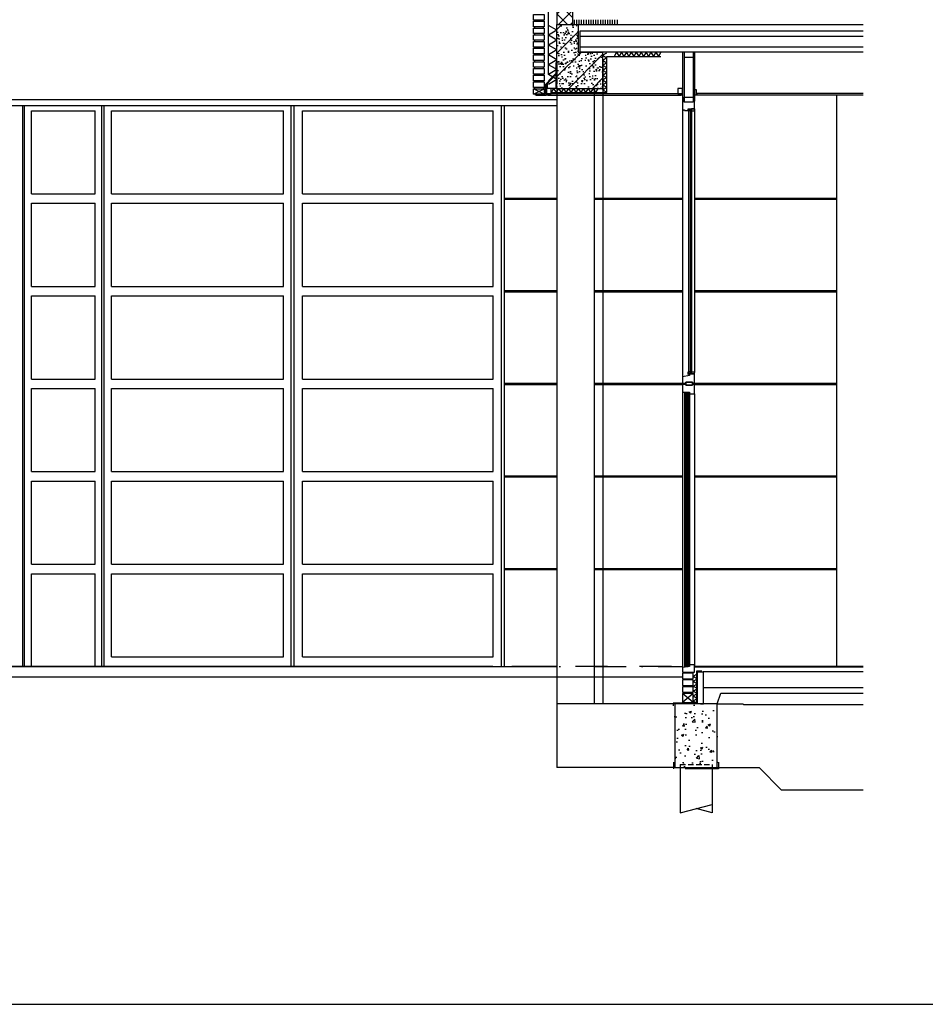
# Model space of a CAD drawing. Extents: x 0 to 140000, y 0 to 84100.
# Tile 26 of 36: x 109263 to 117768, y 1000 to 10247. Entities that reach past the tile are written whole.
import ezdxf

# ---------------------------------------------------------------- set-up
doc = ezdxf.new("R2010")
doc.units = 0
doc.header["$LTSCALE"] = 100
doc.header["$MEASUREMENT"] = 0
for name, pattern in [('B0201', [50, 31.25, -6.25, 6.25, -6.25]), ('B0403', [37.5, 25, -12.5]), ('B0701', [9.375, 6.25, -3.125]), ('B0702', [4.6875, 3.125, -1.5625]), ('DASHDOTX2', [2, 1, -0.5, 0, -0.5]), ('HIDDENX2', [0.75, 0.5, -0.25]), ('TEGELS', [4, 2, -2])]:
    doc.linetypes.add(name, pattern=pattern)
doc.layers.get('0').update_dxf_attribs({"linetype": 'CONTINUOUS'})
for name, color, linetype in [('AA$1A---_ALGEMEEN', 1, 'CONTINUOUS'), ('AA$8A---_HULPLIJNEN', 1, 'CONTINUOUS'), ('AA21K---_ISOLATIE', 1, 'CONTINUOUS'), ('AA23----_VLOEREN', 1, 'CONTINUOUS'), ('AA28----_KONSTRUKTIE', 1, 'CONTINUOUS'), ('AA48----_OVERIGEAFW', 1, 'CONTINUOUS'), ('AL$7A---_STRAMIEN', 42, 'B0201'), ('AL$8A---_HULPLIJNEN', 1, 'CONTINUOUS'), ('AL11----_GRONDWERK', 4, 'CONTINUOUS'), ('AL16----_FUNDERING', 2, 'CONTINUOUS'), ('AL21----_BUITENWAND', 2, 'CONTINUOUS'), ('AL21K---_ISOLATIE', 1, 'CONTINUOUS'), ('AL21XN6-_KUNSTSTOF', 2, 'CONTINUOUS'), ('AL23----_ARCEER', 3, 'CONTINUOUS'), ('AL23----_VLOEREN', 7, 'CONTINUOUS'), ('AL28----_KONSTRUKTIE', 3, 'CONTINUOUS'), ('AL28MH--_METAAL', 2, 'CONTINUOUS'), ('AL31----_BUITENKOZ', 7, 'CONTINUOUS'), ('AL31----_BUITENKOZIJ', 7, 'CONTINUOUS'), ('AL43----_VLOERAFW', 1, 'CONTINUOUS'), ('AL45----_PLAFONDAFW', 7, 'CONTINUOUS'), ('AL48----_OVERIGEAFW', 7, 'CONTINUOUS'), ('AT$1A---_TEKST', 2, 'CONTINUOUS'), ('BL$8A---_HULPLIJNEN', 1, 'CONTINUOUS'), ('DICHTING', 3, 'B0702')]:
    doc.layers.add(name, color=color, linetype=linetype)

# ---------------------------------------------------------------- blocks, each defined once
blk = doc.blocks.new('BORDER')
at = {"linetype": 'BYBLOCK'}
blk.add_line((0, 0), (1, 0), dxfattribs=at)
blk = doc.blocks.new('ARC840')
at = {"color": 0}
for q in [(-23.1, -20), (23.1, -20)]:
    blk.add_line((0, 20), q, dxfattribs=at)
blk = doc.blocks.new('ARC890')
at = {"color": 0}
for q in [(-52, -45), (52, -45)]:
    blk.add_line((0, 45), q, dxfattribs=at)
blk = doc.blocks.new('281LGPH')
at = {"layer": 'AL28MH--_METAAL'}
blk.add_lwpolyline([(100, 0), (100, 4, 0.414214), (94, 10), (22, 10, -0.414214), (10, 22), (10, 94, 0.414214), (4, 100), (0, 100), (0, 0)], format="xyb", close=True, dxfattribs=at)
blk = doc.blocks.new('ARC1745')
at = {"color": 0}
blk.add_line((0, 22.5), (0, -22.5), dxfattribs=at)
blk = doc.blocks.new('16-PAAL')
at = {"layer": 'AL28----_KONSTRUKTIE', "color": 1, "linetype": 'CONTINUOUS'}
for p, q in [((-150, 30), (-150, -424.5)), ((150, 30), (150, -424.5)), ((-150, -424.5), (150, -344.5)), ((150, -424.5), (0, -384.5))]:
    blk.add_line(p, q, dxfattribs=at)
at = {"layer": 'AL28----_KONSTRUKTIE', "color": 1, "linetype": 'HIDDENX2'}
blk.add_line((-150, 30), (150, 30), dxfattribs=at)
blk = doc.blocks.new('16-4X6')
at = {"layer": 'AA$1A---_ALGEMEEN'}
h = blk.add_hatch(dxfattribs=at)
h.set_pattern_fill('AR-CONC', color=256, scale=250, style=0)
h.set_pattern_definition([(50, (-55292.8, -51822.9), (1793.15, -156.88), [187.5, -2062.5]), (355, (-55292.8, -51823), (-346.88, 1880.48), [150, -1650]), (100.4514, (-55143.4, -51836), (1446.273, 1723.6), [159.35, -1752.855]), (46.1842, (-55292.8, -51323), (2668.1, -413.8), [281.25, -3093.75]), (96.6356, (-55070.4, -51357.4), (2336.66, 2435.295), [239.03, -2629.28]), (351.184, (-55292.8, -51323), (2336.65, 2435.3), [225, -2475]), (21, (-55042.8, -51447.9), (1492.268, -1006.547), [187.5, -2062.5]), (326, (-55042.8, -51448), (608.29, 1812.875), [150, -1650]), (71.4514, (-54918.4, -51531.8), (2100.557, 806.326), [159.35, -1752.855]), (37.5, (-55292.8, -51822.9), (30.3996, 832.2346), [0, -1630, 0, -1675, 0, -1656.25]), (7.5, (-55292.8, -51822.9), (657.674, 986.029), [0, -955, 0, -1592.5, 0, -631.25]), (327.5, (-55850.3, -51822.9), (1334.556, -56.387), [0, -625, 0, -1950, 0, -2587.5]), (317.5, (-56100.3, -51822.9), (1457.965, 250.262), [0, -812.5, 0, -1295, 0, -1837.5])])
h.paths.add_polyline_path([(0, -600), (400, -600), (400, 0), (0, 0)])
h = blk.add_hatch(dxfattribs=at)
h.set_pattern_fill('AR-CONC', color=42, scale=30, style=0)
h.set_pattern_definition([(50, (-55292.79, -51822.92), (215.17805, -18.82564), [22.5, -247.5]), (355, (-55292.79, -51822.92), (-41.6254, 225.65764), [18, -198]), (100.4514, (-55274.86, -51824.5), (173.5528, 206.83186), [19.12206, -210.34263]), (46.1842, (-55292.8, -51762.92), (320.1723, -49.6557), [33.75, -371.25]), (96.6356, (-55266.1, -51767.06), (280.3988, 292.2354), [28.6831, -315.5139]), (351.1842, (-55292.8, -51762.92), (280.3986, 292.2356), [27, -297]), (21, (-55262.79, -51777.92), (179.0721, -120.78567), [22.5, -247.5]), (326, (-55262.79, -51777.92), (72.9946, 217.545), [18, -198]), (71.4514, (-55247.87, -51787.99), (252.0668, 96.75915), [19.12206, -210.34263]), (37.5, (-55292.79, -51822.92), (3.64796, 99.86816), [0, -195.6, 0, -201, 0, -198.75]), (7.5, (-55292.79, -51822.92), (78.92086, 118.32351), [0, -114.6, 0, -191.1, 0, -75.75]), (327.5, (-55359.69, -51822.92), (160.14673, -6.76646), [0, -75, 0, -234, 0, -310.5]), (317.5, (-55389.69, -51822.92), (174.95585, 30.0315), [0, -97.5, 0, -155.4, 0, -220.5])])
h.paths.add_polyline_path([(0, -600), (400, -600), (400, 0), (0, 0)])
at = {"layer": 'AL16----_FUNDERING', "color": 2}
blk.add_lwpolyline([(0, -600), (400, -600), (400, 0), (0, 0)], close=True, dxfattribs=at)

msp = doc.modelspace()

# ---------------------------------------------------------------- hatches: boundary and pattern name
at = {"layer": 'AA$8A---_HULPLIJNEN'}
h = msp.add_hatch(dxfattribs=at)
h.set_pattern_fill('PREFAB2', color=256, scale=200, style=0)
h.set_pattern_definition([(45, (95528.65, -5990.15), (-56.56854, 56.56854), []), (135, (95528.65, -5990.15), (-56.56854, -56.56854), [])])
h.paths.add_polyline_path([(114308, 10202.6), (114458, 10202.6), (114458, 11055.9), (114308, 11055.9)])
at = {"layer": 'AA28----_KONSTRUKTIE'}
h = msp.add_hatch(dxfattribs=at)
h.set_pattern_fill('PREFAB3', color=256, scale=250, style=0)
h.set_pattern_definition([(0, (123176.17, 3571.58), (147.5, 107.5), [0, -60, 0, -80, 0, -140]), (10, (123278.67, 3686.58), (82.7218, 207.517), [0, -155, 0, -35, 0, -132.5]), (20, (123193.67, 3661.58), (52.685, 242.653), [0, -107.5, 0, -72.5, 0, -157.5]), (30, (123291.17, 3636.58), (5.9327, 199.7243), [0, -140, 0, -177.5, 0, -127.5]), (40, (123248.67, 3611.58), (70.0209, 212.1399), [0, -102.5, 0, -82.5, 0, -142.5]), (50, (123353.67, 3586.58), (-38.521, 156.3366), [0, -30, 0, -197.5, 0, -117.5]), (60, (123306.17, 3561.58), (-37.5593, 269.9455), [0, -37.5, 0, -117.5, 0, -135]), (70, (123246.17, 3536.58), (-70.4424, 142.6985), [0, -70, 0, -80, 0, -182.5]), (80, (123263.67, 3511.58), (-85.4692, 177.5388), [0, -90, 0, -107.5]), (90, (123371.17, 3486.58), (-167.5, 115), [0, -137.5, 0, -77.5, 0, -182.5]), (100, (123161.17, 3511.58), (-151.4735, 67.2181), [0, -70, 0, -145, 0, -165]), (110, (123186.17, 3536.58), (-156.8111, 123.8356), [0, -120, 0, -95, 0, -132.5]), (120, (123211.17, 3561.58), (-222.984, 76.2195), [0, -165, 0, -52.5, 0, -190]), (130, (123236.17, 3586.58), (-165.1634, -1.5208), [0, -95, 0, -35, 0, -195]), (140, (123261.17, 3611.58), (-259.7095, -33.3688), [0, -27.5, 0, -145, 0, -120]), (150, (123286.17, 3636.58), (-200.9984, -83.1394), [0, -70, 0, -82.5, 0, -160]), (160, (123311.17, 3661.58), (-247.3775, -138.76), [0, -147.5, 0, -60, 0, -102.5]), (170, (123336.17, 3686.58), (-121.1977, -125.8664), [0, -95, 0, -55, 0, -192.5]), (45, (123136.17, 3461.58), (-110.8743, 110.8743), [])])
edge = h.paths.add_edge_path()
edge.add_line((114308, 9602.2), (114308, 9652.4))
edge.add_line((114308, 9652.4), (114308, 9764.2))
edge.add_line((114308, 9764.2), (114308, 9845.9))
edge.add_line((114308, 9845.9), (114308, 10202.6))
edge.add_line((114308, 10202.6), (114508, 10202.6))
edge.add_line((114508, 10202.6), (114508, 9942.6))
edge.add_line((114508, 9942.6), (114738, 9942.6))
edge.add_line((114738, 9942.6), (114738, 9602.2))

# ---------------------------------------------------------------- linework, layer by layer
at = {"color": 1}
for p, q in [((114228, 9732.3), (114228, 11023.9)), ((115284.2, 9942.6), (115261.1, 9902.6)), ((114693.6, 9602.2), (114670.5, 9562.2))]:
    msp.add_line(p, q, dxfattribs=at)
at = {"color": 1, "linetype": 'CONTINUOUS'}
for p, q in [((115510.6, 4172.6), (115510.6, 6746.6)), ((115516.8, 4172.6), (115516.8, 6746.6)), ((115523.1, 4172.6), (115523.1, 6746.6)), ((115529.3, 4172.6), (115529.3, 6746.6)), ((115535.6, 4172.6), (115535.6, 6746.6)), ((115541.8, 4172.6), (115541.8, 6746.6)), ((115548.1, 4172.6), (115548.1, 6746.6))]:
    msp.add_line(p, q, dxfattribs=at)
at = {"color": 0, "elevation": 0}
msp.add_lwpolyline([(115543.3, 6926.6, -0.414214), (115543.8, 6926.1, -0.414214), (115543.3, 6925.6), (115542.8, 6925.6), (115542.8, 6918.6), (115554, 6918.6), (115554, 6921.6), (115552.5, 6921.6), (115552.5, 6922.6), (115570, 6922.6), (115570, 6920.6), (115558.5, 6920.6), (115558.5, 6919.1), (115557.5, 6919.1), (115557.5, 6920.6), (115555.5, 6920.6), (115555.5, 6915.1), (115558, 6915.1), (115558, 6914.1), (115554, 6914.1), (115554, 6917.1), (115542.8, 6917.1), (115542, 6914.1), (115541, 6914.1), (115541, 6939.3, -0.339454), (115541.8, 6940.3), (115542.8, 6940.6), (115542.8, 6926.6)], format="xyb", close=True, dxfattribs=at)
at = {"layer": 'AL$7A---_STRAMIEN', "color": 1, "linetype": 'DASHDOTX2', "ltscale": 3}
for p, q in [((117184.8, 4172.6), (85657.4, 4172.6)), ((114308, 4172.6), (106941, 4172.6)), ((114658, 4172.6), (115488, 4172.6))]:
    msp.add_line(p, q, dxfattribs=at)
at = {"layer": 'AL$8A---_HULPLIJNEN'}
for p, q in [((114778, 9902.6), (115283.6, 9902.6)), ((114778, 9562.2), (114778, 9902.6)), ((114741.7, 3822.6), (114741.7, 9854.1)), ((114209.9, 9635.5), (114217.2, 9635.5)), ((114209.9, 9632.3), (114217.2, 9632.3)), ((114209.9, 9629), (114217.2, 9629)), ((114209.9, 9625.7), (114217.2, 9625.7)), ((114209.9, 9622.5), (114217.2, 9622.5)), ((114209.9, 9619.2), (114217.2, 9619.2)), ((114217.2, 9645.2), (114217.2, 9603.6)), ((114209.9, 9615.9), (114217.2, 9615.9)), ((114209.9, 9612.7), (114217.2, 9612.7)), ((114209.9, 9609.4), (114217.2, 9609.4)), ((114209.9, 9606.1), (114217.2, 9606.1)), ((114254.9, 9562.2), (114778, 9562.2)), ((116938.5, 4172.6), (116938.5, 9537.2)), ((106941, 9441.6), (114308, 9441.6)), ((107013.4, 9496.6), (114308, 9496.6)), ((109293.1, 4172.6), (109293.1, 9441.6)), ((109308.7, 4172.6), (109308.7, 9441.6)), ((110036, 4172.6), (110036, 9441.6)), ((110055.2, 4172.6), (110055.2, 9441.6)), ((111813.1, 4172.6), (111813.1, 9441.6)), ((111841.9, 4172.6), (111841.9, 9441.6)), ((113789.6, 4172.6), (113789.6, 9441.6)), ((113816.9, 4172.6), (113816.9, 9441.6)), ((109374, 8612.6), (109374, 9392.6)), ((109374, 9392.6), (109970.8, 9392.6)), ((109970.8, 8612.6), (109970.8, 9392.6)), ((110126.2, 8612.6), (110126.2, 9392.6)), ((110126.2, 9392.6), (111742, 9392.6)), ((111742, 8612.6), (111742, 9392.6)), ((111920.6, 8612.6), (111920.6, 9392.6)), ((111920.6, 9392.6), (113710.9, 9392.6)), ((113710.9, 8612.6), (113710.9, 9392.6)), ((109374, 8612.6), (109970.8, 8612.6)), ((110126.2, 8612.6), (111742, 8612.6)), ((111920.6, 8612.6), (113710.9, 8612.6)), ((109374, 7742.6), (109374, 8522.6)), ((109374, 8522.6), (109970.8, 8522.6)), ((109970.8, 7742.6), (109970.8, 8522.6)), ((110126.2, 7742.6), (110126.2, 8522.6)), ((110126.2, 8522.6), (111742, 8522.6)), ((111742, 7742.6), (111742, 8522.6)), ((111920.6, 7742.6), (111920.6, 8522.6)), ((111920.6, 8522.6), (113710.9, 8522.6)), ((113710.9, 7742.6), (113710.9, 8522.6)), ((113816.9, 8572.6), (114308, 8572.6)), ((113816.9, 8562.6), (114308, 8562.6)), ((114658, 8572.6), (115488, 8572.6)), ((114658, 8562.6), (115488, 8562.6)), ((115602, 8572.6), (116938.5, 8572.6)), ((115602, 8562.6), (116938.5, 8562.6)), ((109374, 7742.6), (109970.8, 7742.6)), ((110126.2, 7742.6), (111742, 7742.6)), ((111920.6, 7742.6), (113710.9, 7742.6)), ((113816.9, 7702.6), (114308, 7702.6)), ((113816.9, 7692.6), (114308, 7692.6)), ((114658, 7702.6), (115488, 7702.6)), ((114658, 7692.6), (115488, 7692.6)), ((115602, 7702.6), (116938.5, 7702.6)), ((115602, 7692.6), (116938.5, 7692.6)), ((109374, 6872.6), (109374, 7652.6)), ((109374, 7652.6), (109970.8, 7652.6)), ((109970.8, 6872.6), (109970.8, 7652.6)), ((110126.2, 6872.6), (110126.2, 7652.6)), ((110126.2, 7652.6), (111742, 7652.6)), ((111742, 6872.6), (111742, 7652.6)), ((111920.6, 6872.6), (111920.6, 7652.6)), ((111920.6, 7652.6), (113710.9, 7652.6)), ((113710.9, 6872.6), (113710.9, 7652.6)), ((109374, 6872.6), (109970.8, 6872.6)), ((110126.2, 6872.6), (111742, 6872.6)), ((111920.6, 6872.6), (113710.9, 6872.6)), ((109374, 6002.6), (109374, 6782.6)), ((109374, 6782.6), (109970.8, 6782.6)), ((109970.8, 6002.6), (109970.8, 6782.6)), ((110126.2, 6002.6), (110126.2, 6782.6)), ((110126.2, 6782.6), (111742, 6782.6)), ((111742, 6002.6), (111742, 6782.6)), ((111920.6, 6002.6), (111920.6, 6782.6)), ((111920.6, 6782.6), (113710.9, 6782.6)), ((113710.9, 6002.6), (113710.9, 6782.6)), ((113816.9, 6832.6), (114308, 6832.6)), ((113816.9, 6822.6), (114308, 6822.6)), ((114658, 6832.6), (115488, 6832.6)), ((114658, 6822.6), (115488, 6822.6)), ((115602, 6832.6), (116938.5, 6832.6)), ((115602, 6822.6), (116938.5, 6822.6)), ((109374, 6002.6), (109970.8, 6002.6)), ((110126.2, 6002.6), (111742, 6002.6)), ((111920.6, 6002.6), (113710.9, 6002.6)), ((113816.9, 5962.6), (114308, 5962.6)), ((113816.9, 5952.6), (114308, 5952.6)), ((114658, 5962.6), (115488, 5962.6)), ((114658, 5952.6), (115488, 5952.6)), ((115602, 5962.6), (116938.5, 5962.6)), ((115602, 5952.6), (116938.5, 5952.6)), ((109374, 5132.6), (109374, 5912.6)), ((109374, 5912.6), (109970.8, 5912.6)), ((109970.8, 5132.6), (109970.8, 5912.6)), ((110126.2, 5132.6), (110126.2, 5912.6)), ((110126.2, 5912.6), (111742, 5912.6)), ((111742, 5132.6), (111742, 5912.6)), ((111920.6, 5132.6), (111920.6, 5912.6)), ((111920.6, 5912.6), (113710.9, 5912.6)), ((113710.9, 5132.6), (113710.9, 5912.6)), ((109374, 5132.6), (109970.8, 5132.6)), ((110126.2, 5132.6), (111742, 5132.6)), ((111920.6, 5132.6), (113710.9, 5132.6)), ((113816.9, 5092.6), (114308, 5092.6)), ((114658, 5092.6), (115488, 5092.6)), ((115602, 5092.6), (116938.5, 5092.6)), ((109374, 4262.6), (109374, 5042.6)), ((109374, 5042.6), (109970.8, 5042.6)), ((109970.8, 4262.6), (109970.8, 5042.6)), ((110126.2, 4262.6), (110126.2, 5042.6)), ((110126.2, 5042.6), (111742, 5042.6)), ((111742, 4262.6), (111742, 5042.6)), ((111920.6, 4262.6), (111920.6, 5042.6)), ((111920.6, 5042.6), (113710.9, 5042.6)), ((113710.9, 4262.6), (113710.9, 5042.6)), ((113816.9, 5082.6), (114308, 5082.6)), ((114658, 5082.6), (115488, 5082.6)), ((115602, 5082.6), (116938.5, 5082.6)), ((109374, 4172.6), (109374, 4931.3)), ((109970.8, 4172.6), (109970.8, 4931.3)), ((110126.2, 4262.6), (111742, 4262.6)), ((111920.6, 4262.6), (113710.9, 4262.6)), ((106941, 4172.6), (114308, 4172.6)), ((113666, 4172.6), (106941, 4172.6)), ((115815, 3822.6), (115849.5, 3922.6))]:
    msp.add_line(p, q, dxfattribs=at)
at = {"layer": 'AL$8A---_HULPLIJNEN', "linetype": 'TEGELS'}
msp.add_line((116056, 3822.6), (116062.7, 3812.6), dxfattribs=at)
at = {"layer": 'AL11----_GRONDWERK'}
for q in [(81793.5, 4072.6), (89841.4, 4072.6)]:
    msp.add_line((115488, 4072.6), q, dxfattribs=at)
at = {"layer": 'AL21----_BUITENWAND', "color": 1}
for p, q in [((114098, 10243.9), (114098, 10232.6)), ((114098, 10243.9), (114098, 10232.6)), ((114098, 10180.6), (114098, 10169.2)), ((114178, 10243.9), (114178, 10232.6)), ((114178, 10243.9), (114178, 10232.6)), ((114178, 10180.6), (114178, 10169.2)), ((114098, 10117.2), (114098, 10105.9)), ((114178, 10117.2), (114178, 10105.9)), ((114098, 10053.9), (114098, 10042.6)), ((114098, 9990.6), (114098, 9979.2)), ((114178, 10053.9), (114178, 10042.6)), ((114178, 9990.6), (114178, 9979.2)), ((114098, 9927.2), (114098, 9915.9)), ((114178, 9927.2), (114178, 9915.9)), ((114098, 9863.9), (114098, 9852.6)), ((114178, 9863.9), (114178, 9852.6)), ((114098, 9800.6), (114098, 9789.2)), ((114098, 9737.2), (114098, 9725.9)), ((114178, 9800.6), (114178, 9789.2)), ((114178, 9737.2), (114178, 9725.9)), ((114098, 9673.9), (114098, 9662.6)), ((114178, 9673.9), (114178, 9662.6)), ((114188, 9547.2), (114088, 9599.2)), ((114088, 9547.2), (114188, 9599.2)), ((114098, 9610.6), (114098, 9599.2)), ((114178, 9610.6), (114178, 9599.2)), ((115498, 4120.6), (115498, 4109.2)), ((115578, 4120.6), (115578, 4109.2)), ((115498, 4057.2), (115498, 4045.9)), ((115498, 3993.9), (115498, 3982.6)), ((115578, 4057.2), (115578, 4045.9)), ((115578, 3993.9), (115578, 3982.6)), ((115588, 3833.8), (115488, 3919.2)), ((115588, 3919.2), (115488, 3833.8)), ((115498, 3930.6), (115498, 3919.2)), ((115578, 3930.6), (115578, 3919.2))]:
    msp.add_line(p, q, dxfattribs=at)
at = {"layer": 'AL21----_BUITENWAND'}
for points in [[(114308, 10202.6), (114458, 10202.6), (114458, 11055.9), (114308, 11055.9)], [(114188, 10243.9), (114088, 10243.9), (114088, 10295.9), (114188, 10295.9)], [(114188, 10180.6), (114088, 10180.6), (114088, 10232.6), (114188, 10232.6)], [(114188, 10117.2), (114088, 10117.2), (114088, 10169.2), (114188, 10169.2)], [(114188, 10053.9), (114088, 10053.9), (114088, 10105.9), (114188, 10105.9)], [(114188, 9990.6), (114088, 9990.6), (114088, 10042.6), (114188, 10042.6)], [(114188, 9927.2), (114088, 9927.2), (114088, 9979.2), (114188, 9979.2)], [(114188, 9863.9), (114088, 9863.9), (114088, 9915.9), (114188, 9915.9)], [(114188, 9800.6), (114088, 9800.6), (114088, 9852.6), (114188, 9852.6)], [(114188, 9737.2), (114088, 9737.2), (114088, 9789.2), (114188, 9789.2)], [(114188, 9673.9), (114088, 9673.9), (114088, 9725.9), (114188, 9725.9)], [(114188, 9610.6), (114088, 9610.6), (114088, 9662.6), (114188, 9662.6)], [(114187.9, 9547.2), (114087.9, 9547.2), (114087.9, 9599.2), (114187.9, 9599.2)], [(115488, 4057.2), (115588, 4057.2), (115588, 4109.2), (115488, 4109.2)], [(115488, 3993.9), (115588, 3993.9), (115588, 4045.9), (115488, 4045.9)], [(115488, 3930.6), (115588, 3930.6), (115588, 3982.6), (115488, 3982.6)], [(115488, 3833.8), (115588, 3833.8), (115588, 3919.2), (115488, 3919.2)]]:
    msp.add_lwpolyline(points, close=True, dxfattribs=at)
at = {"layer": 'AL21K---_ISOLATIE'}
for p, q in [((114297.9, 9784.4), (114228, 9824.7)), ((115565, 9390.9), (115551, 9390.9)), ((115565, 6939.1), (115551, 6939.1))]:
    msp.add_line(p, q, dxfattribs=at)
at = {"layer": 'AL21K---_ISOLATIE', "color": 7}
msp.add_line((114227.9, 9673.5), (114297.9, 9743.5), dxfattribs=at)
at = {"layer": 'AL21XN6-_KUNSTSTOF', "color": 0, "linetype": 'B0702'}
msp.add_lwpolyline([(115825, 3272.6), (115825, 3212.6), (115405, 3212.6), (115405, 3272.6)], dxfattribs=at)
at = {"layer": 'AL23----_ARCEER', "color": 1}
for p, q in [((114528, 10092.5), (117184.8, 10092.5)), ((114528, 9992.5), (117184.8, 9992.5)), ((117184.8, 3972.6), (115682.1, 3972.6))]:
    msp.add_line(p, q, dxfattribs=at)
at = {"layer": 'AL23----_VLOEREN'}
for p, q in [((114308, 10142.6), (114308, 10202.6)), ((114514.3, 10202.6), (117184.8, 10202.6)), ((117184.8, 4167.6), (115602, 4167.6)), ((117184.8, 4122.6), (115682.1, 4122.6)), ((117184.8, 4122.6), (115682.1, 4122.6)), ((115682.1, 4122.6), (115682.1, 3822.6)), ((115849.5, 3922.6), (117184.8, 3922.6))]:
    msp.add_line(p, q, dxfattribs=at)
for points in [[(117184.8, 9942.6), (114528, 9942.6), (114528, 10142.6)], [(114528, 10142.5), (117184.8, 10142.5)], [(115682.1, 4122.5), (115682.1, 4122.5), (115682.1, 3822.6), (115628, 3822.5), (115628, 4122.5), (115682.1, 4122.5)]]:
    msp.add_lwpolyline(points, dxfattribs=at)
at = {"layer": 'AL28----_KONSTRUKTIE', "color": 1, "linetype": 'TEGELS'}
msp.add_line((114308, 9846.2), (114308, 9602.2), dxfattribs=at)
at = {"layer": 'AL28----_KONSTRUKTIE'}
msp.add_line((114308, 9602.2), (114738, 9602.2), dxfattribs=at)
at = {"layer": 'AL28----_KONSTRUKTIE', "color": 3}
for p, q in [((114308, 9602.2), (114308, 3822.6)), ((114658, 9602.2), (114658, 3822.6))]:
    msp.add_line(p, q, dxfattribs=at)
at = {"layer": 'AL28----_KONSTRUKTIE'}
msp.add_lwpolyline([(114308, 9602.2), (114308, 9652.4), (114308, 9764.2), (114308, 9764.2), (114308, 9845.9), (114308, 10202.6), (114508, 10202.6), (114508, 9942.6), (114738, 9942.6), (114738, 9602.2)], dxfattribs=at)
at = {"layer": 'AL28MH--_METAAL', "color": 7}
msp.add_line((114209.9, 9637.2), (114297.9, 9733.2), dxfattribs=at)
at = {"layer": 'AL28MH--_METAAL'}
for p, q in [((114297.9, 9798.9), (114307.9, 9798.9)), ((114297.9, 9798.9), (114297.9, 9602.2)), ((114308, 9602.2), (114209.9, 9602.2))]:
    msp.add_line(p, q, dxfattribs=at)
at = {"layer": 'AL31----_BUITENKOZ'}
for p, q in [((115488, 9942.6), (115488, 9482.6)), ((115503, 9942.6), (115503, 9482.6)), ((115587, 9942.6), (115587, 9482.6)), ((115602, 9942.6), (115602, 9482.6))]:
    msp.add_line(p, q, dxfattribs=at)
at = {"layer": 'AL31----_BUITENKOZ', "color": 1}
for p, q in [((115488, 9394.6), (115488, 6894.6)), ((115602, 9409.6), (115602, 6934.6)), ((115488, 6749.6), (115488, 4157.3)), ((115602, 6734.6), (115602, 4187.6))]:
    msp.add_line(p, q, dxfattribs=at)
at = {"layer": 'AL31----_BUITENKOZ', "color": 1, "linetype": 'CONTINUOUS'}
for p, q in [((115555, 6734.3), (115549, 6749.6)), ((115549, 6734.3), (115555, 6749.6)), ((115555, 4172.3), (115549, 4187.6)), ((115549, 4172.3), (115555, 4187.6))]:
    msp.add_line(p, q, dxfattribs=at)
at = {"layer": 'AL31----_BUITENKOZ'}
msp.add_lwpolyline([(115503, 9894.6), (115587, 9894.6)], dxfattribs=at)
at = {"layer": 'AL31----_BUITENKOZ', "color": 1, "linetype": 'CONTINUOUS'}
for points in [[(115549, 6749.6), (115555, 6749.6), (115555, 6734.3), (115549, 6734.3)], [(115549, 4187.6), (115555, 4187.6), (115555, 4172.3), (115549, 4172.3)]]:
    msp.add_lwpolyline(points, close=True, dxfattribs=at)
at = {"layer": 'AL31----_BUITENKOZIJ', "color": 1, "linetype": 'CONTINUOUS'}
for p, q in [((115546, 9403.5), (115569, 9403.5)), ((115574, 9409.6), (115574, 6937.6)), ((115546, 6926.5), (115569, 6926.5)), ((115555, 6749.6), (115555, 4172.6)), ((115488, 4277.9), (115488, 4160)), ((115602, 4275.7), (115602, 4172.6))]:
    msp.add_line(p, q, dxfattribs=at)
at = {"layer": 'AL31----_BUITENKOZIJ', "color": 1}
for p, q in [((115546, 6926.5), (115546, 9403.5)), ((115551, 6926.5), (115551, 9403.5)), ((115565, 6926.5), (115565, 9403.5)), ((115569, 6926.5), (115569, 9403.5))]:
    msp.add_line(p, q, dxfattribs=at)
at = {"layer": 'AL31----_BUITENKOZIJ', "linetype": 'CONTINUOUS'}
for p, q in [((115549, 6746.6), (115509, 6746.6)), ((115549, 4172.6), (115509, 4172.6))]:
    msp.add_line(p, q, dxfattribs=at)
at = {"layer": 'AL31----_BUITENKOZIJ'}
for points in [[(114239.9, 9549.7), (114254.9, 9549.7), (114254.9, 9602.2), (114239.9, 9602.2), (114224.9, 9602.2), (114209.9, 9602.2), (114209.9, 9549.7), (114224.9, 9549.7)], [(114219.9, 9537.9), (115478, 9537.9), (115478, 9549.7), (114219.9, 9549.7)], [(115473, 9549.7), (115488, 9549.7), (115488, 9602.2), (115473, 9602.2), (115458, 9602.2), (115443, 9602.2), (115443, 9549.7), (115458, 9549.7)], [(115541.7, 9409.6), (115602, 9409.6), (115602, 9482.6), (115587, 9482.6), (115587, 9482.6), (115587, 9473.6), (115587, 9473.6), (115587, 9473.6), (115587, 9473.6), (115587, 9473.6), (115503, 9473.6), (115503, 9482.6), (115488, 9482.6), (115488, 9394.6), (115495, 9394.6), (115498, 9401.6), (115507, 9401.6), (115507, 9394.6), (115541.7, 9394.6)], [(115503, 9473.6), (115503, 9519.6), (115587, 9519.6), (115587, 9473.6)], [(115518, 6841.6), (115518, 6841.6), (115582, 6841.6), (115582, 6832.6), (115602, 6832.6), (115602, 6920.6), (115555, 6920.6), (115555, 6904.6), (115488, 6894.6), (115488, 6832.6), (115495, 6832.6), (115518, 6832.6)], [(115555, 6734.6), (115602, 6734.6), (115602, 6822.6), (115582, 6822.6), (115582, 6822.6), (115582, 6813.6), (115582, 6813.6), (115582, 6813.6), (115582, 6813.6), (115582, 6813.6), (115518, 6813.6), (115518, 6822.6), (115488, 6822.6), (115488, 6749.6), (115488, 6749.6), (115488, 6749.6), (115488, 6749.6), (115525.6, 6749.6), (115555, 6749.6)], [(115518, 6813.6), (115582, 6813.6), (115582, 6841.6), (115518, 6841.6)]]:
    msp.add_lwpolyline(points, close=True, dxfattribs=at)
at = {"layer": 'AL31----_BUITENKOZIJ', "linetype": 'CONTINUOUS'}
msp.add_lwpolyline([(115574, 9392.6), (115599, 9392.6), (115602, 9395.6), (115602, 9406.6), (115599, 9409.6), (115574, 9409.6)], close=True, dxfattribs=at)
at = {"layer": 'AL31----_BUITENKOZIJ', "linetype": 'CONTINUOUS', "elevation": 0}
msp.add_lwpolyline([(115574, 6920.6), (115599, 6920.6), (115602, 6923.6), (115602, 6934.6), (115599, 6937.6), (115574, 6937.6)], close=True, dxfattribs=at)
at = {"layer": 'AL31----_BUITENKOZIJ'}
for points in [[(115509, 4172.6), (115509, 6746.6)], [(115549, 6746.6), (115549, 4172.6)], [(115488, 4120.6), (115602, 4120.6), (115602, 4124.6), (115602, 4173.6), (115602, 4173.6), (115602, 4187.6), (115555, 4187.6), (115555, 4171.2), (115490, 4162.3), (115488, 4160), (115488, 4120.6)]]:
    msp.add_lwpolyline(points, dxfattribs=at)
at = {"layer": 'AL43----_VLOERAFW', "color": 1, "linetype": 'CONTINUOUS'}
for p, q in [((117184.8, 4172.6), (115602, 4172.6)), ((114308, 3822.6), (114308, 3222.6)), ((115415, 3822.6), (114308, 3822.6)), ((115815, 3822.6), (116056, 3822.6)), ((117184.8, 3812.6), (116062.7, 3812.6)), ((115415, 3222.6), (114308, 3222.6)), ((115815, 3222.6), (116207.1, 3222.6)), ((116207.1, 3222.6), (116417.1, 3012.6)), ((117184.8, 3012.6), (116417.1, 3012.6))]:
    msp.add_line(p, q, dxfattribs=at)
at = {"layer": 'AL45----_PLAFONDAFW'}
for p, q in [((115625.7, 9537.2), (115625.7, 9557.2)), ((115625.7, 9557.2), (117184.8, 9557.2))]:
    msp.add_line(p, q, dxfattribs=at)
msp.add_lwpolyline([(115602, 9542.2), (115620, 9542.2), (115620, 9587.2), (115602, 9587.2)], close=True, dxfattribs=at)
at = {"layer": 'AL45----_PLAFONDAFW', "const_width": 2}
msp.add_lwpolyline([(115623.3, 9576.3), (115623.3, 9534.7), (115643.3, 9534.7)], dxfattribs=at)
at = {"layer": 'AL45----_PLAFONDAFW'}
msp.add_lwpolyline([(117184.8, 9537.2), (115625.7, 9537.2)], dxfattribs=at)
at = {"layer": 'AL48----_OVERIGEAFW'}
for p, q in [((114298.7, 9851.4), (114331.4, 9851.4)), ((114305, 9842.3), (114299.6, 9842.3)), ((114299.6, 9842.3), (114299.6, 9819.6)), ((114301.3, 9855.1), (114301.3, 9847.7)), ((114305, 9859.3), (114305, 9842.3))]:
    msp.add_line(p, q, dxfattribs=at)
at = {"layer": 'AT$1A---_TEKST', "color": 2, "linetype": 'CONTINUOUS'}
msp.add_lwpolyline([(114300.2, 9820.1, 2.5, 2.5, 1), (114302.7, 9820.1, 2.5, 2.5, 1)], format="xyseb", close=True, dxfattribs=at)
at = {"layer": 'DICHTING', "color": 4, "linetype": 'B0701'}
for p, q in [((115620.8, 4129.1), (115620.8, 3828.1)), ((115669.1, 4129.1), (115620.8, 4129.1)), ((115400.6, 3828.1), (115400.6, 3802)), ((115620.8, 3828.1), (115400.6, 3828.1))]:
    msp.add_line(p, q, dxfattribs=at)
msp.add_lwpolyline([(114107.9, 9537.1), (114107.9, 9546.4), (114183.9, 9546.4), (114196.9, 9546.4), (114196.9, 9636.9), (114302.4, 9742.5), (114302.4, 9837.8)], dxfattribs=at)

# ---------------------------------------------------------------- block references
at = {"rotation": 90}
msp.add_blockref('281LGPH', (114209.9, 9537.2), dxfattribs=at)
msp.add_blockref('16-4X6', (115415, 3822.6))
at = {"layer": 'AA21K---_ISOLATIE', "xscale": 0.8888891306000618, "yscale": 0.8888891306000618, "zscale": 0.8888891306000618, "rotation": 270}
for p in [(114268, 10148), (114268, 10055.6), (114268, 9963.2), (114268, 9870.9), (114268, 9778.5), (114268, 9686.1)]:
    msp.add_blockref('ARC890', p, dxfattribs=at)
at = {"layer": 'AA23----_VLOEREN', "rotation": 2.782917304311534e-12}
for p in [(114469.3, 10224.6), (114491.8, 10224.6), (114514.3, 10224.6), (114536.8, 10224.6), (114559.3, 10224.6), (114581.8, 10224.6), (114604.3, 10224.6), (114626.8, 10224.6), (114649.3, 10224.6), (114671.8, 10224.6), (114694.3, 10224.6), (114716.8, 10224.6), (114739.3, 10224.6), (114761.8, 10224.6), (114784.3, 10224.6), (114806.8, 10224.6), (114828, 10224.1), (114850.5, 10224.1), (114873, 10224.1)]:
    msp.add_blockref('ARC1745', p, dxfattribs=at)
at = {"layer": 'AA48----_OVERIGEAFW', "rotation": 90}
for p in [(114758, 9912.6), (114758, 9866.4), (114758, 9820.2), (114758, 9774), (114758, 9727.8), (114758, 9681.6), (114758, 9635.4), (114758, 9589.3), (115608, 4080.5), (115608, 4034.3), (115608, 3988.2), (115608, 3942), (115608, 3895.8), (115608, 3849.6)]:
    msp.add_blockref('ARC840', p, dxfattribs=at)
at = {"layer": 'AA48----_OVERIGEAFW'}
for p in [(114868.5, 9922.6), (114914.7, 9922.6), (114960.9, 9922.6), (115007.1, 9922.6), (115053.3, 9922.6), (115099.5, 9922.6), (115145.6, 9922.6), (115191.8, 9922.6), (115238, 9922.6), (114277.9, 9582.2), (114324.1, 9582.2), (114370.3, 9582.2), (114416.5, 9582.2), (114462.7, 9582.2), (114508.9, 9582.2), (114555.1, 9582.2), (114601.3, 9582.2), (114647.5, 9582.2)]:
    msp.add_blockref('ARC840', p, dxfattribs=at)
at = {"layer": 'AL16----_FUNDERING'}
msp.add_blockref('16-PAAL', (115615, 3222.6), dxfattribs=at)
at = {"layer": 'BL$8A---_HULPLIJNEN', "linetype": 'B0403', "xscale": 138000, "yscale": 82100, "zscale": 138000}
msp.add_blockref('BORDER', (1000, 1000), dxfattribs=at)

doc.saveas('drawing.dxf')
